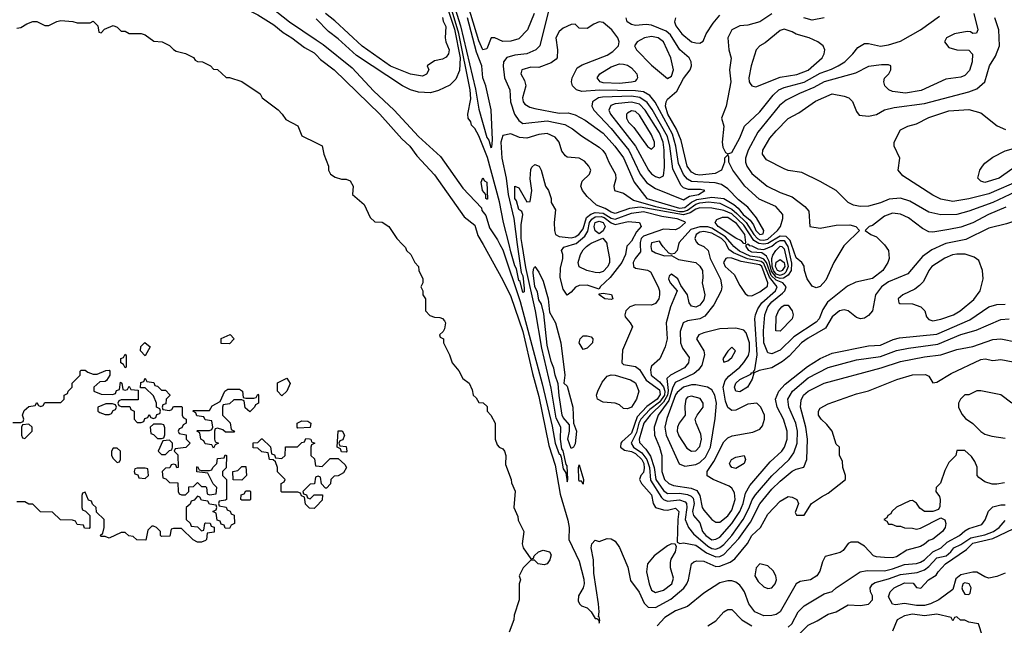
# Model space of a CAD drawing. Header units: inches. Extents: x 1793389 to 1900389, y 320802 to 470796.
# Tile 157 of 256: x 1808525 to 1813427, y 378103 to 381120. Entities that reach past the tile are written whole.
import ezdxf

# ---------------------------------------------------------------- set-up
doc = ezdxf.new("R2010")
doc.units = ezdxf.units.IN
doc.header["$MEASUREMENT"] = 0
for name, color, linetype in [('B8307', 7, 'Continuous'), ('B8308', 7, 'Continuous'), ('B8317', 7, 'Continuous'), ('B8318', 7, 'Continuous')]:
    doc.layers.add(name, color=color, linetype=linetype)

msp = doc.modelspace()

# ---------------------------------------------------------------- linework, layer by layer
at = {"layer": 'B8307', "color": 2, "elevation": 258}
for points in [[(1809570, 379506), (1809527.3, 379507.3), (1809527.3, 379532.7), (1809572.7, 379552.7), (1809592, 379530)], [(1809150, 379446), (1809126, 379470), (1809127.3, 379492.7), (1809148, 379512), (1809174, 379490)], [(1809050, 379386), (1809042, 379402), (1809028, 379410), (1809028, 379432), (1809042, 379438), (1809050, 379454), (1809054, 379446), (1809054, 379390)], [(1809830, 379246), (1809808, 379270), (1809808.4, 379311.6), (1809854, 379334), (1809871.6, 379308.4), (1809854, 379270)], [(1809650, 379234), (1809690, 379234), (1809702, 379238), (1809710, 379254), (1809714, 379250), (1809714, 379210), (1809698, 379202), (1809694, 379190), (1809670, 379166), (1809647.3, 379187.3), (1809642, 379222), (1809630, 379226), (1809590, 379226), (1809570, 379206), (1809538, 379202), (1809534, 379190), (1809534, 379150), (1809572.7, 379112.7), (1809578, 379078), (1809594, 379070), (1809590, 379066), (1809550, 379066), (1809536.4, 379076.4), (1809510, 379086), (1809498, 379082), (1809494, 379070), (1809494, 379030), (1809498, 379018), (1809514, 379010), (1809498, 379002), (1809490, 378986), (1809482, 379002), (1809447.3, 379007.3), (1809442, 379022), (1809426, 379030), (1809422, 379062), (1809406, 379070), (1809410, 379074), (1809470, 379074), (1809482, 379078), (1809486, 379090), (1809482, 379122), (1809447.3, 379127.3), (1809442, 379142), (1809407.3, 379147.3), (1809402, 379162), (1809386, 379170), (1809390, 379174), (1809470, 379174), (1809483.1, 379196.9), (1809522, 379218), (1809546, 379270), (1809560.4, 379279.6), (1809619.6, 379279.6), (1809634, 379270), (1809638, 379238)], [(1808987.3, 379207.3), (1808952.7, 379207.3), (1808914, 379190), (1808914, 379170), (1808923.6, 379163.6), (1808950, 379154), (1808970, 379154), (1808982, 379158), (1808990, 379174), (1809002, 379178), (1809006, 379190), (1809002, 379202)], [(1809910, 379086), (1809906, 379090), (1809906, 379110), (1809930, 379122), (1809959.6, 379119.6), (1809974, 379110), (1809970, 379088)], [(1808570, 379106), (1808538, 379102), (1808534, 379090), (1808534, 379050), (1808538, 379038), (1808550, 379034), (1808586, 379070), (1808586, 379090)], [(1809230, 379106), (1809190, 379106), (1809174, 379090), (1809178, 379058), (1809190, 379054), (1809210, 379034), (1809230, 379034), (1809242, 379038), (1809247.3, 379052.7), (1809247.3, 379087.3), (1809242, 379102)], [(1809270, 379026), (1809238, 379022), (1809214, 378970), (1809230, 378954), (1809250, 378954), (1809270, 378974), (1809282, 378978), (1809286, 378990), (1809286, 379010)], [(1809010, 378986), (1808990, 378986), (1808982, 378970), (1808982, 378950), (1808990, 378934), (1809010, 378914), (1809022, 378918), (1809026, 378930), (1809026, 378970)], [(1809150, 378886), (1809110, 378886), (1809098, 378882), (1809094, 378870), (1809098, 378858), (1809112.7, 378852.7), (1809118, 378838), (1809150, 378834), (1809166, 378850), (1809162, 378882)], [(1809630, 378826), (1809587.3, 378827.3), (1809586, 378870), (1809610, 378874), (1809630, 378894), (1809650, 378894), (1809654, 378850)], [(1809630, 378726), (1809626, 378730), (1809627.3, 378752.7), (1809642, 378758), (1809650, 378774), (1809670, 378774), (1809674, 378770), (1809674, 378730), (1809670, 378726)]]:
    msp.add_lwpolyline(points, close=True, dxfattribs=at)
for points in [[(1808490, 379114), (1808530, 379114), (1808542, 379118), (1808546, 379130), (1808538, 379150), (1808547.3, 379172.7), (1808570, 379194), (1808602, 379198), (1808610, 379214), (1808618, 379198), (1808630, 379194), (1808642, 379198), (1808650, 379214), (1808730, 379214), (1808746, 379230), (1808746, 379250), (1808762, 379258), (1808766, 379270), (1808786, 379290), (1808786, 379310), (1808826, 379350), (1808826, 379370), (1808830, 379374), (1808850, 379374), (1808863.6, 379363.6), (1808890, 379354), (1808910, 379354), (1808952.7, 379372.7), (1808970, 379374), (1808974, 379370), (1808974, 379350), (1808956.9, 379323.1), (1808950, 379318), (1808923.6, 379316.4), (1808894, 379290), (1808894, 379270), (1808930, 379254), (1808987.3, 379252.7), (1809002, 379258), (1809007.3, 379272.7), (1809022, 379278), (1809026, 379314), (1809034, 379310), (1809038, 379278), (1809050, 379274), (1809062, 379278), (1809070, 379294), (1809078, 379278), (1809114, 379274), (1809114, 379226), (1809030, 379226), (1809018, 379222), (1809014, 379210), (1809018, 379198), (1809030, 379194), (1809072.7, 379192.7), (1809078, 379178), (1809094, 379170), (1809094, 379130), (1809110, 379114), (1809130, 379114), (1809142, 379118), (1809147.3, 379132.7), (1809162, 379138), (1809170, 379154), (1809178, 379138), (1809190, 379134), (1809202, 379138), (1809207.3, 379152.7), (1809222, 379158), (1809226, 379170), (1809222, 379182), (1809206, 379190), (1809206, 379210), (1809190, 379246), (1809150, 379286), (1809126, 379286), (1809127.3, 379312.7), (1809142, 379318), (1809150, 379334), (1809158, 379318), (1809192.7, 379312.7), (1809198, 379298), (1809210, 379294), (1809230, 379274), (1809250, 379274), (1809271.6, 379251.6), (1809271.6, 379248.4), (1809254, 379230), (1809252.7, 379207.3), (1809238, 379202), (1809234, 379190), (1809238, 379178), (1809270, 379174), (1809282, 379178), (1809290, 379194), (1809330, 379194), (1809334, 379190), (1809334, 379150), (1809338, 379138), (1809354, 379130), (1809354, 379110), (1809338, 379102), (1809332.7, 379087.3), (1809318, 379082), (1809314, 379070), (1809318, 379058), (1809352.7, 379052.7), (1809354, 379030), (1809374, 379010), (1809351.6, 378988.4), (1809298, 378982), (1809294, 378970), (1809312, 378952), (1809314, 378890), (1809307.3, 378887.3), (1809302, 378902), (1809290, 378906), (1809278, 378902), (1809272.7, 378887.3), (1809250, 378886), (1809234, 378870), (1809238, 378838), (1809252.7, 378832.7), (1809270, 378814), (1809312.7, 378812.7), (1809314, 378770), (1809318, 378758), (1809330, 378754), (1809350, 378754), (1809366, 378770), (1809367.3, 378792.7), (1809390, 378794), (1809410, 378814), (1809430, 378794), (1809450, 378794), (1809454, 378790), (1809458, 378758), (1809470, 378754), (1809502, 378758), (1809506, 378790), (1809488, 378808), (1809462, 378862), (1809407.3, 378867.3), (1809406, 378890), (1809410, 378894), (1809418, 378878), (1809430, 378874), (1809470, 378874), (1809482, 378878), (1809486, 378890), (1809506, 378910), (1809510, 378934), (1809542, 378938), (1809547.3, 378952.7), (1809554, 378950), (1809552, 378888), (1809534, 378870), (1809534, 378850), (1809554, 378830), (1809554, 378730), (1809550, 378726), (1809518, 378722), (1809514, 378710), (1809518, 378698), (1809552.7, 378692.7), (1809558, 378678), (1809572.7, 378672.7), (1809578, 378658), (1809592.7, 378652.7), (1809594, 378610), (1809578, 378602), (1809570, 378586), (1809547.3, 378587.3), (1809542, 378602), (1809527.3, 378607.3), (1809522, 378622), (1809507.3, 378627.3), (1809502, 378662), (1809486, 378670), (1809502, 378678), (1809506, 378690), (1809502, 378702), (1809470, 378706), (1809462, 378722), (1809430, 378726), (1809422, 378742), (1809410, 378746), (1809392.7, 378727.3), (1809378, 378722), (1809372.7, 378707.3), (1809354, 378690), (1809354, 378630), (1809372.7, 378612.7), (1809378, 378598), (1809410, 378594), (1809430, 378574), (1809442, 378578), (1809446, 378610), (1809450, 378614), (1809472.7, 378612.7), (1809478, 378598), (1809492.7, 378592.7), (1809492.7, 378567.3), (1809458, 378562), (1809454, 378530), (1809450, 378526), (1809430, 378518), (1809410, 378518), (1809388.9, 378528.9), (1809330, 378586), (1809290, 378586), (1809278, 378582), (1809272.7, 378547.3), (1809230, 378546), (1809226, 378550), (1809226, 378570), (1809206, 378590), (1809190, 378598), (1809182, 378598), (1809162, 378578), (1809152, 378528), (1809108.4, 378528.4), (1809090, 378546), (1809068.4, 378548.4), (1809050, 378566), (1809030, 378566), (1808970, 378538), (1808950, 378546), (1808930, 378546), (1808926, 378550), (1808938, 378562), (1808946, 378590), (1808946, 378630), (1808907.3, 378667.3), (1808906, 378690), (1808887.3, 378707.3), (1808882, 378722), (1808867.3, 378727.3), (1808850, 378766), (1808838, 378762), (1808834, 378750), (1808834, 378690), (1808838, 378678), (1808852.7, 378672.7), (1808874, 378650), (1808874, 378590), (1808870, 378586), (1808847.3, 378587.3), (1808842, 378602), (1808810, 378606), (1808802, 378622), (1808787.3, 378627.3), (1808728.4, 378628.4), (1808687.3, 378667.3), (1808628.4, 378668.4), (1808590, 378706), (1808570, 378706), (1808550, 378718), (1808510, 378718)], [(1810000, 378696), (1809990, 378686), (1809967.3, 378687.3), (1809947.3, 378707.3), (1809942, 378742), (1809928, 378748), (1809922, 378762), (1809910, 378766), (1809830, 378766), (1809826, 378770), (1809826, 378810), (1809842, 378818), (1809846, 378830), (1809808.4, 378868.4), (1809808, 378890), (1809798, 378918), (1809787.3, 378927.3), (1809768.9, 378928.9), (1809762, 378962), (1809730, 378968), (1809710, 378986), (1809687.3, 378987.3), (1809687.3, 379012.7), (1809710, 379014), (1809728.4, 379031.6), (1809731.6, 379031.6), (1809772.7, 378992.7), (1809778, 378958), (1809792.7, 378952.7), (1809798, 378938), (1809830, 378934), (1809846, 378950), (1809847.3, 378992.7), (1809907.3, 378992.7), (1809930, 379014), (1809942, 379018), (1809950, 379034), (1809967.3, 379032.7), (1809974, 379030), (1809978, 379018), (1809994, 379010), (1809978, 379002), (1809974, 378990), (1809974, 378950), (1809992, 378932), (1809998, 378898), (1810000, 378897.7)], [(1810000, 378842.7), (1809998, 378842), (1809992.7, 378807.3), (1809970, 378806), (1809934, 378770), (1809938, 378758), (1809952.7, 378752.7), (1809958, 378738), (1809970, 378734), (1809990, 378754), (1810000, 378753.7)]]:
    msp.add_lwpolyline(points, dxfattribs=at)
at = {"layer": 'B8308', "color": 2}
for points, elevation in [([(1808450, 381415.8), (1808550, 381415.9), (1808650, 381420.7), (1808748.1, 381431.9), (1808810, 381444.7), (1809050, 381465.3), (1809090, 381461.7), (1809170, 381445.3), (1809210, 381426), (1809270, 381407.2), (1809350, 381368.9), (1809490, 381321.1), (1809550, 381290.4), (1809622.9, 381262.9), (1809750, 381203), (1809867.7, 381110), (1810000, 381020.4)], 270), ([(1808450, 381366.4), (1808550, 381368.4), (1808790, 381383.8), (1808850, 381395.8), (1808990, 381406), (1809050, 381406), (1809170, 381370.4), (1809223.4, 381343.4), (1809330, 381312.4), (1809390, 381282), (1809570, 381214), (1809710, 381144.4), (1809790, 381094.9), (1809836.1, 381056.1), (1809879.1, 381030), (1809942, 380982), (1809990, 380954.9), (1810000, 380944.3)], 266), ([(1808510, 381078), (1808530, 381081), (1808560.2, 381099.8), (1808590, 381111.3), (1808610, 381111), (1808650, 381091), (1808670, 381091), (1808710, 381111.3), (1808730, 381116), (1808790, 381111.3), (1808810, 381104.7), (1808875.3, 381104.7), (1808890, 381112), (1808914, 381090), (1808918, 381058), (1808930, 381054), (1808947.3, 381072.7), (1808990, 381091.3), (1809010, 381082), (1809030, 381062), (1809050, 381062), (1809070, 381052), (1809128.9, 381051.1), (1809150, 381044.7), (1809192.7, 381012.7), (1809234, 381010), (1809270, 380991.3), (1809290, 380971.3), (1809304, 380964), (1809350, 380951.3), (1809390, 380931), (1809398, 380918), (1809410, 380911.3), (1809434, 380910), (1809474, 380890), (1809490, 380874), (1809510, 380872), (1809552.7, 380832.7), (1809570, 380832), (1809630, 380811.3), (1809722, 380750), (1809732, 380730), (1809810.7, 380670.7), (1809831.3, 380650), (1809850, 380622), (1809910, 380592), (1809930, 380542), (1810000, 380506.5)], 262)]:
    msp.add_lwpolyline(points, dxfattribs=dict(at, elevation=elevation))
at = {"layer": 'B8317', "color": 2}
for points, elevation in [([(1810431.2, 380000), (1810445.4, 379985.4), (1810451.1, 379971.1), (1810471.3, 379950), (1810491.1, 379911.1), (1810510.9, 379890.9), (1810512, 379870), (1810531, 379830), (1810531.3, 379810), (1810522, 379790), (1810531.3, 379770), (1810532, 379750), (1810544.7, 379730), (1810544.7, 379670), (1810566.4, 379646.4), (1810590, 379638), (1810616.9, 379636.9), (1810630, 379632), (1810639.8, 379619.8), (1810644.7, 379610), (1810639.6, 379580.4), (1810632.7, 379567.3), (1810614, 379550), (1810618, 379538), (1810634, 379530), (1810634, 379510), (1810664.7, 379450), (1810678, 379410), (1810710.8, 379370.8), (1810730, 379332), (1810762, 379310), (1810776.9, 379276.9), (1810782, 379250), (1810796.9, 379236.9), (1810810, 379214), (1810831.6, 379211.6), (1810852.7, 379192.7), (1810852, 379170), (1810870.9, 379150.9), (1810892, 379110), (1810891.3, 379030), (1810902, 379002), (1810911.1, 378991.1), (1810930, 378982), (1810938, 378970), (1810944.7, 378950), (1810943.6, 378903.6), (1810972, 378830), (1810972.7, 378812.7), (1810991.1, 378771.1), (1810984.7, 378690), (1811004.7, 378644.7), (1811006.8, 378626.8), (1811034, 378570), (1811026.8, 378510), (1811031.3, 378490), (1811070, 378434), (1811082, 378438), (1811086, 378450), (1811108, 378470), (1811130, 378478), (1811162, 378470), (1811170, 378454), (1811164.7, 378430), (1811151.3, 378410), (1811135.3, 378404.7), (1811106, 378410), (1811087.3, 378427.3), (1811070, 378428), (1811032, 378390), (1811012, 378350), (1811018, 378330), (1811012, 378310), (1811011.3, 378230), (1810986.4, 378153.6), (1810984.7, 378130), (1810962, 378070)], 262), ([(1810831.4, 380000), (1810930, 379822.8), (1810970, 379741), (1811030, 379566.8), (1811078.2, 379358.2), (1811110, 379242.8), (1811159, 378999), (1811190, 378901), (1811215.9, 378755.9), (1811253.1, 378626.9), (1811259.6, 378590), (1811258.4, 378530), (1811310, 378422.8), (1811333.1, 378333.1), (1811334.9, 378310), (1811330.4, 378290), (1811306, 378250), (1811305.4, 378225.4), (1811311, 378211), (1811321, 378201), (1811350, 378190.7), (1811370.4, 378170.4), (1811390, 378138), (1811398, 378138), (1811407.1, 378127.1), (1811410, 378114), (1811412.9, 378127.1), (1811410, 378146), (1811406, 378146), (1811409.4, 378170.6), (1811406.9, 378210), (1811383.1, 378363.1), (1811381, 378430), (1811369.7, 378490), (1811373.2, 378510), (1811390, 378526.8), (1811410, 378520.7), (1811450, 378536.3), (1811470, 378534), (1811490, 378522), (1811510.3, 378490.3), (1811552.3, 378392.3), (1811566, 378326), (1811608.1, 378268.1), (1811632.9, 378212.9), (1811653.4, 378193.4), (1811690, 378191.6), (1811766.3, 378233.7), (1811831, 378289), (1811846, 378310), (1811853.6, 378330), (1811869.6, 378410.4), (1811880.7, 378419.3), (1811895.1, 378424.9), (1811930, 378423.1), (1811990, 378396.9), (1812010, 378398.3), (1812062, 378418), (1812085.6, 378434.4), (1812148.7, 378511.3), (1812170, 378550.3), (1812213.3, 378590), (1812250, 378657.3), (1812310, 378721), (1812350, 378744.7), (1812370, 378742), (1812394, 378730), (1812402, 378710), (1812384.7, 378664.7), (1812392.7, 378652.7), (1812430, 378652), (1812466, 378710), (1812516, 378744), (1812550, 378761), (1812635.3, 378830), (1812635.3, 378850), (1812622, 378890), (1812620.4, 378920.4), (1812606, 378950), (1812606, 378990), (1812590, 379006), (1812569, 379070), (1812543.2, 379103.2), (1812514, 379130), (1812501.2, 379150), (1812501.2, 379170), (1812510, 379184.7), (1812550, 379206.8), (1812690, 379256.3), (1812750, 379270.7), (1812891.7, 379328.3), (1812970, 379350.4), (1813033.4, 379353.4), (1813050, 379344.7), (1813070, 379312), (1813090, 379314.8), (1813162.6, 379357.4), (1813310, 379427.3), (1813330.5, 379430.5), (1813370, 379422.8), (1813410, 379426.8), (1813470, 379416.3)], 266), ([(1810915.8, 380000), (1810930, 379973.4), (1811015.5, 379715.5), (1811125.9, 379305.9), (1811176, 379096), (1811190.4, 379010), (1811210, 378956.3), (1811215.2, 378955.2), (1811220.9, 378940.9), (1811230, 378882), (1811243.5, 378863.5), (1811250, 378818), (1811253.3, 378830), (1811250, 378898), (1811244.7, 378904.7), (1811230, 378972.7), (1811223.1, 378983.1), (1811217.7, 379030), (1811218, 379090), (1811195.9, 379135.9), (1811170, 379285.2), (1811124.2, 379484.2), (1811093.2, 379670), (1811044.9, 379884.9), (1811026.2, 380000)], 270), ([(1811001.9, 380000), (1811021.1, 379861.1), (1811030, 379844), (1811037, 379783), (1811035.5, 379764.5), (1811030, 379761), (1811016.1, 379816.1), (1811010, 379820.7), (1810998.6, 379878.6), (1810990, 379893.4), (1810970, 379964), (1810961, 380000)], 274), ([(1811555.3, 380000), (1811548, 379992), (1811540.4, 379950), (1811522.8, 379910), (1811463.6, 379836.4), (1811414.8, 379790), (1811410, 379778), (1811350, 379798.4), (1811310, 379796.3), (1811292.1, 379787.9), (1811270, 379762), (1811250, 379748), (1811230, 379778), (1811216.1, 379836.1), (1811217.6, 379882.4), (1811229.2, 379930), (1811229, 379950), (1811222, 379970), (1811233.6, 379986.4), (1811277.2, 380000)], 266), ([(1811448.3, 380000), (1811460.4, 379930), (1811460.4, 379910), (1811453.4, 379890), (1811430, 379865.1), (1811410, 379859.6), (1811390, 379860.7), (1811348, 379870), (1811310, 379889), (1811304.5, 379910), (1811316, 379950), (1811330, 379974), (1811346, 379990), (1811360.3, 380000)], 262), ([(1811614.2, 380000), (1811616.1, 379963.9), (1811588.9, 379930), (1811578.7, 379910), (1811580.5, 379890), (1811590, 379883.1), (1811650, 379873), (1811664.4, 379864.4), (1811703.8, 379790), (1811710.4, 379770), (1811710.4, 379750), (1811706, 379730), (1811690, 379707), (1811670, 379698.4), (1811590, 379699.6), (1811562.8, 379690), (1811542, 379670), (1811537.3, 379650), (1811539.8, 379639.8), (1811564.7, 379610), (1811574.8, 379590), (1811526, 379474), (1811522.8, 379410), (1811530, 379402.8), (1811590, 379392), (1811610, 379377.8), (1811644.1, 379324.2), (1811710, 379276.1), (1811712.8, 379252.8), (1811697.7, 379230), (1811646.2, 379193.8), (1811598.3, 379141.7), (1811570, 379059.8), (1811522, 379018), (1811517.1, 379010), (1811516.3, 378990), (1811535.8, 378975.8), (1811570, 378968.4), (1811590, 378958.8), (1811622.5, 378930), (1811632.5, 378910), (1811633.9, 378886.2), (1811630, 378865.2), (1811617.3, 378850), (1811610.7, 378830), (1811620.7, 378810), (1811670, 378753.4), (1811678, 378710), (1811690.3, 378690.3), (1811730, 378678), (1811750, 378677.4), (1811790, 378686.4), (1811806.4, 378670), (1811800.8, 378630), (1811798, 378518), (1811811.6, 378511.6), (1811830, 378514.8), (1811890, 378502), (1811944, 378464), (1811990, 378443.9), (1812010, 378445.8), (1812030, 378456.5), (1812104.9, 378535.1), (1812163.3, 378616.7), (1812210, 378708.2), (1812270, 378781.3), (1812310, 378821.3), (1812370, 378870.4), (1812390, 378880.5), (1812429.3, 378890.7), (1812442.7, 378930), (1812447.1, 379030), (1812438.5, 379090), (1812411.3, 379190), (1812414.7, 379225.3), (1812427.6, 379250), (1812449.4, 379270), (1812529, 379310), (1812813.7, 379386.3), (1812910, 379417.6), (1813030, 379441.1), (1813110, 379450.3), (1813190, 379476.4), (1813270, 379492.7), (1813370, 379526.4), (1813410, 379530.4), (1813490, 379514.4)], 270), ([(1811668.5, 380000), (1811666, 379990), (1811670.7, 379970), (1811690, 379958.4), (1811735.5, 379944.5), (1811770, 379944.7), (1811805.1, 379925.1), (1811890, 379910.4), (1811910, 379892.7), (1811924.4, 379870), (1811926.2, 379833.8), (1811922, 379810), (1811934.9, 379750), (1811930, 379725.2), (1811910, 379698), (1811890, 379687.8), (1811870, 379693.2), (1811858, 379710), (1811849.2, 379750), (1811816, 379796), (1811800.9, 379830), (1811770, 379851.8), (1811758, 379842), (1811755.5, 379830), (1811763.1, 379810), (1811798, 379770), (1811764.9, 379690), (1811743.8, 379610), (1811748.2, 379530), (1811738, 379490), (1811712, 379430), (1811670, 379394), (1811664.9, 379375.1), (1811669.1, 379350), (1811710, 379315.5), (1811730.5, 379290.5), (1811736.8, 379270), (1811734.4, 379250), (1811710, 379215.2), (1811662.1, 379177.9), (1811617, 379130), (1811607, 379110), (1811596, 379064), (1811569.2, 379010), (1811581.2, 378990), (1811621.8, 378961.8), (1811646.3, 378930), (1811660.1, 378890), (1811665.8, 378825.8), (1811720.2, 378740.2), (1811730, 378730.2), (1811750, 378722.2), (1811810, 378729.2), (1811837.7, 378717.7), (1811844.9, 378710), (1811846.7, 378690), (1811837.5, 378630), (1811854.6, 378590), (1811879, 378559), (1811950, 378497.5), (1811970, 378485.8), (1811990, 378483.5), (1812010, 378490.3), (1812030, 378506.7), (1812069.8, 378550), (1812126.8, 378630), (1812155.1, 378684.9), (1812171.4, 378728.6), (1812187.5, 378752.5), (1812270, 378848.7), (1812354.7, 378930), (1812378.2, 378961.8), (1812395.6, 379010), (1812396.4, 379070), (1812388.5, 379110), (1812353.7, 379190), (1812348.2, 379230), (1812371.3, 379270), (1812450, 379336), (1812550, 379387.4), (1812690, 379425.7), (1812810, 379442.8), (1812890, 379471.5), (1812950, 379484.6), (1813095.7, 379504.3), (1813210, 379551.8), (1813287.2, 379572.8), (1813410, 379626.4), (1813450, 379630.7)], 274), ([(1811907.7, 380000), (1811931, 379990), (1811953, 379970), (1811961.6, 379930), (1812013.2, 379826.8), (1812020.4, 379790), (1812016.4, 379770), (1811979.7, 379700.3), (1811936.4, 379643.6), (1811910, 379629.7), (1811850, 379619.6), (1811828, 379610), (1811813.4, 379566.6), (1811813.7, 379510), (1811823.8, 379483.8), (1811857, 379437), (1811854.4, 379410), (1811833.6, 379386.4), (1811765.5, 379350), (1811747.2, 379332.8), (1811753.6, 379273.6), (1811750.1, 379249.9), (1811730, 379214.1), (1811663.2, 379150), (1811632.4, 379110), (1811609.3, 379030), (1811610, 379014), (1811641.2, 378981.2), (1811665.7, 378945.7), (1811682.8, 378890), (1811691, 378830), (1811730, 378774.7), (1811750, 378760.2), (1811810, 378761.3), (1811850, 378754.2), (1811867.1, 378747.1), (1811877, 378737), (1811883.2, 378710), (1811874.9, 378670), (1811879.5, 378650), (1811910, 378614), (1811924.2, 378570), (1811940.3, 378550), (1811970, 378529), (1811990, 378532), (1812010, 378541.7), (1812070, 378610.3), (1812110, 378670.4), (1812126, 378710), (1812138, 378762), (1812159.7, 378800.3), (1812261.5, 378918.5), (1812318.4, 378970), (1812333, 378990), (1812346, 379030), (1812344.7, 379070), (1812327.8, 379130), (1812295.8, 379190), (1812288, 379230), (1812303.6, 379270), (1812335.9, 379304.1), (1812446.8, 379393.2), (1812510, 379432.2), (1812570, 379458.7), (1812750, 379495.3), (1812810, 379499.5), (1812873.3, 379526.7), (1812905.1, 379534.9), (1813090, 379553.1), (1813254.2, 379625.8), (1813350, 379690.5), (1813390, 379702), (1813430, 379703.1)], 278), ([(1811805, 380000), (1811798, 379970), (1811784.5, 379955.5), (1811770, 379952.7), (1811756.5, 379956.5), (1811728, 379988), (1811720.3, 380000)], 274), ([(1813123.1, 380000), (1813065.9, 379974.2), (1813019.9, 379940.1), (1812946.6, 379853.4), (1812850, 379814.7), (1812815.5, 379790), (1812784.9, 379750), (1812770.5, 379670), (1812750, 379646), (1812730, 379632.7), (1812710, 379629.4), (1812690, 379637.2), (1812649.5, 379669.5), (1812630, 379674), (1812606.8, 379670), (1812570, 379640.7), (1812536.7, 379583.3), (1812450, 379534), (1812416.4, 379510), (1812355.3, 379444.7), (1812322.2, 379417.8), (1812270, 379386), (1812206.8, 379373.2), (1812180.4, 379360.4), (1812178, 379370), (1812184.7, 379375.3), (1812196.4, 379450), (1812184.7, 379630), (1812187.8, 379650), (1812200, 379680), (1812219.7, 379710), (1812286.9, 379770), (1812295.8, 379790), (1812257.1, 379837.1), (1812230, 379905.4), (1812216.2, 379916.2), (1812148.5, 379928.5), (1812078.3, 379958.3), (1812055.8, 379975.8), (1812043.1, 380000)], 278), ([(1812828.8, 380000), (1812830, 379998.8), (1812850.8, 379970), (1812854, 379930), (1812847.3, 379910), (1812822, 379870), (1812770, 379831.6), (1812686.7, 379813.3), (1812646.6, 379793.4), (1812546.6, 379713.4), (1812523, 379677), (1812505.3, 379630), (1812490, 379613.3), (1812379.5, 379540.5), (1812310, 379473.6), (1812270, 379455.1), (1812250, 379460.9), (1812229.8, 379509.8), (1812227, 379570), (1812234, 379650), (1812249.9, 379690.1), (1812270, 379714.7), (1812322.7, 379757.3), (1812333.7, 379770), (1812339.7, 379790), (1812324.7, 379810), (1812290, 379821.8), (1812265.7, 379845.7), (1812242.1, 379910), (1812230, 379927.3), (1812210, 379935.2), (1812161.6, 379941.6), (1812107.5, 379967.5), (1812080.3, 379990), (1812072, 380000)], 274), ([(1812342.9, 380000), (1812349.6, 379990), (1812366.8, 379906.8), (1812365, 379870), (1812350, 379847.2), (1812327, 379833), (1812310, 379831.1), (1812290, 379837.4), (1812266.7, 379866.7), (1812255.2, 379915.2), (1812242.4, 379942.4), (1812218.8, 379958.8), (1812170, 379962.2), (1812155.1, 379970), (1812142, 379990), (1812141.5, 379998.5), (1812144.4, 380000)], 270), ([(1812152.2, 380000), (1812155.6, 379995.6), (1812170, 379993.6), (1812199.4, 379979.4), (1812230, 379975.4), (1812270, 379991.4), (1812279.6, 380000)], 270), ([(1812634.5, 380000), (1812627.2, 379992.8), (1812577.2, 379910), (1812537.5, 379822.5), (1812510, 379791.3), (1812490, 379784.7), (1812470, 379792), (1812444.7, 379830), (1812431, 379870), (1812430, 379892), (1812418, 379910), (1812390, 379933.4), (1812366.8, 380000)], 274), ([(1813464.7, 379210), (1813410, 379251), (1813310, 379271), (1813290, 379271), (1813250, 379251.3), (1813230, 379251), (1813208, 379230), (1813198, 379210), (1813198, 379190), (1813214.6, 379154.6), (1813233.6, 379133.6), (1813269.1, 379109.1), (1813310, 379068), (1813330, 379055.3), (1813364.7, 379044.7), (1813430, 379035.3)], 262), ([(1813427.3, 378812.7), (1813390, 378806), (1813366.4, 378806.4), (1813330, 378818), (1813299.6, 378839.6), (1813292, 378850), (1813291.1, 378891.1), (1813279.6, 378919.6), (1813263.6, 378943.6), (1813230, 378974), (1813190, 378974), (1813186, 378950), (1813150, 378914), (1813130, 378874), (1813108.7, 378811.3), (1813088, 378790), (1813086, 378770), (1813104.7, 378744.7), (1813106.6, 378730), (1813105.2, 378694.8), (1813099.3, 378680.7), (1813070, 378670.6), (1813030, 378670.8), (1813006.8, 378686.8), (1812990, 378711), (1812970, 378724.7), (1812956.4, 378723.6), (1812890, 378692), (1812866, 378670), (1812862, 378658), (1812846, 378650), (1812842, 378638), (1812826, 378630), (1812842, 378622), (1812850, 378608), (1812867.3, 378607.3), (1812890, 378598), (1812910, 378598), (1812928.9, 378588.9), (1812970, 378588), (1812990, 378582), (1813010, 378588), (1813110, 378638), (1813130, 378628), (1813135.1, 378610), (1813132.3, 378590), (1813119, 378570), (1813070, 378532), (1813050, 378526), (1813030, 378507.3), (1813010, 378496), (1812941.6, 378478.4), (1812890, 378444.9), (1812870, 378440.3), (1812830, 378440.7), (1812790, 378444.4), (1812776, 378450), (1812730, 378498), (1812698, 378518), (1812662, 378518), (1812650, 378511.3), (1812623.7, 378476.3), (1812610, 378466.8), (1812534, 378446), (1812520.7, 378419.3), (1812507.7, 378372.3), (1812492.7, 378350), (1812462, 378330), (1812410, 378322), (1812389.6, 378310.4), (1812310, 378170.8), (1812290, 378158), (1812270, 378153), (1812230, 378150.5), (1812184.9, 378170), (1812154.9, 378210), (1812132.4, 378270), (1812120.5, 378290), (1812110, 378304), (1812090, 378318), (1812070, 378324.9), (1812050, 378324.9), (1812010, 378314.4), (1811930, 378263), (1811850, 378197.3), (1811790, 378175.5), (1811737.1, 378142.9), (1811699.1, 378100.9)], 262), ([(1810000, 378897.7), (1810030, 378894), (1810070, 378934), (1810110, 378934), (1810143.6, 378903.6), (1810152, 378890), (1810136.9, 378863.1), (1810110, 378848), (1810090, 378846), (1810074, 378830), (1810071.6, 378808.4), (1810052.7, 378787.3), (1810047.3, 378787.3), (1810027.3, 378807.3), (1810022, 378842), (1810010, 378846), (1810000, 378842.7)], 258), ([(1810000, 378753.7), (1810032.7, 378752.7), (1810030, 378726), (1810000, 378696)], 258), ([(1812350, 378093.4), (1812369.3, 378110), (1812399.5, 378170), (1812430, 378200.7), (1812530, 378260.7), (1812570, 378271.3), (1812588.7, 378290), (1812709.6, 378370.4), (1812743.6, 378376.4), (1812830, 378374.3), (1812870, 378384), (1812930, 378406.5), (1812990, 378411.8), (1813010, 378418.3), (1813030, 378430.3), (1813070, 378469.2), (1813111.4, 378488.6), (1813142.5, 378517.5), (1813202.9, 378550), (1813230, 378574.4), (1813250, 378584.9), (1813314.7, 378605.3), (1813331.5, 378628.5), (1813347.5, 378672.5), (1813370, 378693.4), (1813410, 378703.8), (1813430, 378703.8)], 258), ([(1812362.6, 378017.4), (1812450, 378104.2), (1812494.8, 378125.2), (1812550, 378159.5), (1812590, 378170.4), (1812650, 378204.9), (1812710, 378202.4), (1812751, 378209), (1812769.6, 378230), (1812769.6, 378250), (1812760.5, 378270), (1812758, 378290), (1812770.9, 378309.1), (1812783.2, 378316.8), (1812850, 378334.2), (1812910, 378356.2), (1812993, 378367), (1813030, 378380.2), (1813050, 378395.6), (1813090, 378439), (1813136.3, 378450), (1813160.4, 378470), (1813174.7, 378490), (1813210, 378505.4), (1813260.4, 378539.6), (1813330, 378554.3), (1813373.3, 378570), (1813401.3, 378590), (1813430, 378625.5)], 254), ([(1813430, 378363), (1813390, 378347.3), (1813350, 378338.4), (1813330, 378345.1), (1813290, 378368.5), (1813270, 378368.6), (1813210, 378354.5), (1813185, 378335), (1813170, 378282), (1813100.7, 378230), (1813058.8, 378210), (1813030, 378201.7), (1812990, 378202.6), (1812930, 378212.7), (1812885.2, 378205.2), (1812870, 378208), (1812850, 378246), (1812858, 378270), (1812879, 378290), (1812930, 378314.9), (1812973, 378313), (1812990, 378291.3), (1813011.7, 378288.3), (1813049.2, 378330), (1813087.5, 378352.5), (1813097, 378370), (1813133, 378410), (1813238.3, 378481.7), (1813270, 378511.8), (1813370, 378535), (1813470, 378584.4)], 250), ([(1811950, 378100.4), (1811990, 378125.5), (1812030, 378171), (1812050, 378182.8), (1812070, 378182.8), (1812120.5, 378130), (1812170, 378101.1)], 258), ([(1813318, 378050), (1813298, 378110), (1813250, 378119), (1813230, 378128.7), (1813208.4, 378128.4), (1813190, 378146), (1813178, 378142), (1813170, 378126), (1813162, 378142), (1813090, 378159.3), (1813030, 378151.2), (1812970, 378159.2), (1812930, 378151.1), (1812892.4, 378130), (1812870, 378074)], 254)]:
    msp.add_lwpolyline(points, dxfattribs=dict(at, elevation=elevation))
for points, elevation in [([(1812310, 379846.2), (1812290, 379852.5), (1812278, 379870), (1812271.1, 379890), (1812269.3, 379930.7), (1812273.6, 379946.4), (1812288.3, 379970), (1812310, 379992), (1812318.8, 379990), (1812330, 379978.8), (1812351, 379890), (1812338.3, 379861.7), (1812330, 379853.7)], 266), ([(1813190, 379952.8), (1813169.4, 379949.4), (1813130, 379931.5), (1813065.5, 379890), (1813050.4, 379870), (1813024.2, 379815.8), (1813004.4, 379795.6), (1812981.7, 379778.3), (1812922, 379750), (1812898, 379730), (1812902, 379710), (1812906.8, 379706.8), (1812970, 379704), (1813011.3, 379690), (1813031, 379670), (1813039.8, 379639.8), (1813050, 379626), (1813070, 379620.7), (1813110, 379628.2), (1813173.2, 379650), (1813206.6, 379670), (1813274.3, 379725.7), (1813305.6, 379770), (1813320.7, 379830), (1813318, 379870), (1813300.2, 379920.2), (1813277.2, 379937.2), (1813231.3, 379951.3)], 282), ([(1812050, 379933.5), (1812040.7, 379930), (1812028, 379910), (1812037, 379890), (1812081.6, 379850), (1812110, 379796), (1812136.8, 379756.8), (1812150, 379746), (1812170, 379744.9), (1812210, 379764.9), (1812248.1, 379791.9), (1812249.7, 379810), (1812218.7, 379890), (1812210, 379899.2), (1812116, 379916), (1812070, 379931.5)], 282), ([(1812310, 379864.9), (1812297.2, 379870), (1812287.1, 379890), (1812290, 379912.9), (1812310, 379925), (1812330, 379910.2), (1812333.2, 379890), (1812320.2, 379870)], 262), ([(1811270, 378983.7), (1811253.6, 379030), (1811261.6, 379070), (1811261.2, 379101.2), (1811230, 379138.4), (1811225.5, 379150), (1811210, 379248), (1811206.2, 379306.2), (1811190, 379348.7), (1811184.1, 379384.1), (1811170, 379417.2), (1811150, 379499), (1811134.6, 379654.6), (1811122.7, 379702.7), (1811110, 379725.2), (1811102.6, 379762.6), (1811089.8, 379790.2), (1811081.1, 379858.9), (1811082.9, 379877.1), (1811090, 379891.3), (1811110, 379862.8), (1811130, 379818), (1811154.9, 379730), (1811162.8, 379662.8), (1811192.7, 379610), (1811219.3, 379510), (1811238, 379350), (1811234, 379310), (1811250, 379294), (1811279.1, 379190), (1811281, 379110), (1811296.3, 379070), (1811290, 379008), (1811281, 378990)], 266), ([(1811470, 379726), (1811438, 379730), (1811409.3, 379749.3), (1811410, 379754), (1811430, 379758), (1811470.5, 379750.5), (1811478, 379730)], 266), ([(1812310, 379569.2), (1812289.3, 379570), (1812290, 379642), (1812302.7, 379670), (1812319, 379690), (1812330, 379697.3), (1812350, 379698), (1812371, 379670), (1812376, 379650), (1812371, 379630)], 270), ([(1812090, 379583), (1812010, 379579.5), (1811930, 379560.9), (1811906, 379550), (1811894.8, 379530), (1811930.3, 379470.4), (1811934.4, 379450), (1811920.9, 379399.1), (1811904.9, 379375.1), (1811882, 379358), (1811787.6, 379312.4), (1811774.6, 379285.4), (1811756.3, 379223.7), (1811703.2, 379150), (1811682.6, 379090), (1811684.9, 379050), (1811710.3, 378990), (1811721.3, 378950), (1811721.1, 378870), (1811734.9, 378830), (1811756.3, 378810), (1811779.4, 378799.4), (1811867.3, 378787.3), (1811895.4, 378775.4), (1811911.3, 378750), (1811922.3, 378690), (1811930, 378677.1), (1811970, 378630.4), (1811990, 378617.1), (1812010, 378617.6), (1812050, 378648.8), (1812070, 378677.1), (1812087.2, 378730), (1812082.7, 378762.7), (1812070, 378787), (1812057.2, 378797.2), (1811977.2, 378830), (1811947.5, 378847.5), (1811946.6, 378870), (1811980, 378920), (1812030, 379017.3), (1812050, 379037.3), (1812072.1, 379047.9), (1812175.1, 379064.9), (1812210, 379081), (1812223.2, 379096.8), (1812232.7, 379130), (1812232, 379150), (1812215.1, 379190), (1812195.3, 379210), (1812150, 379205.1), (1812090, 379175.1), (1812070, 379172.7), (1812050, 379189), (1812039.3, 379219.3), (1812027.2, 379290), (1812037, 379323), (1812055, 379345), (1812109.6, 379390), (1812130, 379412.4), (1812152.3, 379447.7), (1812157.2, 379470), (1812157.8, 379510), (1812140.7, 379560.7), (1812130, 379574)], 282), ([(1811330, 379478), (1811309.3, 379510), (1811315.3, 379530), (1811330, 379544.7), (1811350, 379546), (1811370, 379541), (1811378.8, 379530), (1811376.3, 379510), (1811350, 379484)], 266), ([(1812070, 379488), (1812050, 379468.7), (1812026, 379430), (1812030, 379414), (1812050, 379421), (1812070, 379438), (1812088, 379470)], 286), ([(1812110, 379265.6), (1812089.5, 379270), (1812083.6, 379290), (1812089.7, 379310), (1812110, 379327.7), (1812165.2, 379354.8), (1812170, 379362), (1812179.6, 379359.6), (1812170.7, 379330), (1812147.3, 379290)], 278), ([(1811550, 379181.2), (1811530, 379184), (1811510, 379201.2), (1811490, 379209.3), (1811430, 379214.5), (1811401.2, 379230), (1811397, 379250), (1811403.6, 379270), (1811424.7, 379315.3), (1811450, 379344.4), (1811469.7, 379350.3), (1811490, 379348.9), (1811565.8, 379325.8), (1811590, 379311), (1811606.8, 379270), (1811594.8, 379230), (1811570, 379189.2)], 266), ([(1811890, 379301.7), (1811870, 379301), (1811830, 379289.7), (1811797.7, 379262.3), (1811790, 379251.5), (1811746.5, 379133.5), (1811736.9, 379090), (1811743.1, 379050), (1811808.5, 378908.5), (1811835.9, 378895.9), (1811890, 378904.2), (1811910, 378914.9), (1811938.5, 378941.5), (1811963.5, 378990), (1811986.5, 379133.5), (1811993.3, 379210), (1811985.4, 379250), (1811970, 379277), (1811949.7, 379289.7)], 286), ([(1811870, 379245.1), (1811850, 379239.5), (1811841.6, 379230), (1811835.5, 379195.5), (1811838, 379150), (1811808, 379110), (1811799.3, 379090), (1811798.4, 379070), (1811806.6, 379046.6), (1811845.3, 378985.3), (1811870, 378970.4), (1811890, 378972.7), (1811910, 378994.8), (1811918.3, 379030), (1811915.8, 379055.8), (1811892.3, 379110), (1811888, 379130), (1811897.2, 379150), (1811926.6, 379190), (1811927, 379210), (1811912.5, 379232.5)], 290), ([(1810150, 378966), (1810127.3, 378967.3), (1810122, 378982), (1810106, 378990), (1810110, 379072), (1810130, 379072), (1810142, 379050), (1810132.7, 379027.3), (1810118, 379022), (1810114, 379010), (1810118, 378998), (1810150, 378994), (1810154, 378970)], 258), ([(1812090, 378884), (1812070, 378888.7), (1812061.2, 378901.2), (1812059, 378910), (1812069, 378930), (1812090, 378941), (1812131.3, 378950), (1812138, 378930), (1812131, 378910)], 278), ([(1811330, 378806), (1811322, 378822), (1811310, 378822), (1811308, 378830), (1811306, 378890), (1811310, 378902), (1811331.3, 378830)], 266), ([(1811770, 378509), (1811750, 378499.3), (1811683, 378450), (1811650.5, 378410), (1811645.3, 378370), (1811658.4, 378310), (1811670, 378278.8), (1811690, 378267.3), (1811730, 378279.1), (1811772, 378310), (1811778.9, 378338.9), (1811764.5, 378390), (1811764.1, 378415.9), (1811767.2, 378432.8), (1811789, 378470), (1811795.3, 378495.3), (1811788.4, 378508.4)], 270), ([(1812210, 378409), (1812190.6, 378389.4), (1812184.9, 378350), (1812201.7, 378321.7), (1812230, 378294.8), (1812250, 378287.3), (1812270, 378290.8), (1812286, 378310), (1812291.8, 378330), (1812289.4, 378350), (1812275.3, 378375.3), (1812250, 378399.3)], 266), ([(1813230, 378315.6), (1813220.4, 378310), (1813217.7, 378302.3), (1813214.9, 378290), (1813218.3, 378278.3), (1813230, 378258), (1813250, 378257.3), (1813255.8, 378264.2), (1813261.1, 378290), (1813250.8, 378310.8)], 254)]:
    msp.add_lwpolyline(points, close=True, dxfattribs=dict(at, elevation=elevation))
at = {"layer": 'B8318', "color": 2}
for points, elevation in [([(1811086, 381150), (1811053.4, 381070), (1811010, 381025.2), (1810970, 381012.7), (1810930, 381012), (1810890, 381029.2), (1810871.1, 381028.9), (1810850, 380974), (1810830, 380969.5), (1810810, 381014), (1810713.6, 381333.6)], 274), ([(1810631.8, 381248.2), (1810690, 381072.2), (1810717.2, 380930), (1810713.5, 380866.5), (1810696.4, 380823.6), (1810666.7, 380793.3), (1810610, 380767.6), (1810570, 380755.8), (1810510, 380759.7), (1810470, 380771.3), (1810430, 380791.2), (1810201.7, 380941.7), (1810110, 381024.5), (1810061.5, 381061.5), (1810000, 381124.9)], 270), ([(1810961, 380000), (1810933.7, 380110), (1810913.4, 380213.4), (1810853.8, 380433.8), (1810810, 380542), (1810790, 380578), (1810774.8, 380594.8), (1810770, 380612), (1810758, 380630), (1810756, 380650), (1810770, 380726), (1810767.3, 380770), (1810711.7, 381051.7), (1810658.3, 381230)], 274), ([(1810673.9, 381233.9), (1810719.1, 381090), (1810793.9, 380773.9), (1810810, 380674), (1810850, 380533.4), (1810860, 380520), (1810870, 380482.8), (1810874.8, 380485.2), (1810878.2, 380521.8), (1810871.2, 380671.2), (1810845.7, 380790), (1810831.2, 380830), (1810825, 380890), (1810798.9, 380958.9), (1810754.5, 381130)], 278), ([(1811158.4, 381170), (1811114.9, 380990), (1811094, 380970), (1811050.2, 380949.8), (1810990, 380942.6), (1810950, 380931.5), (1810933.7, 380910), (1810931.8, 380888.2), (1810938, 380830), (1810964.9, 380770), (1810967.8, 380710), (1810988.6, 380648.6), (1811010, 380617.6), (1811030, 380602.4), (1811150, 380616.1), (1811238, 380598), (1811276.5, 380576.5), (1811321.1, 380541.1), (1811410, 380484.9), (1811428.6, 380468.6), (1811440.5, 380450), (1811457.1, 380410), (1811490.5, 380350), (1811493.2, 380326.8), (1811482.8, 380290), (1811486, 380270), (1811530, 380256.3), (1811580.7, 380220.7), (1811690.4, 380190), (1811810, 380164), (1811830, 380164.2), (1811849.2, 380170.8), (1811890, 380201.5), (1811910, 380207.9), (1811953.3, 380213.3), (1812010, 380205.9), (1812070, 380177), (1812095.3, 380155.3), (1812140.7, 380110), (1812179.1, 380050), (1812198, 380030), (1812210, 380023.3), (1812230, 380021.1), (1812250, 380027.3), (1812297, 380070), (1812312.3, 380090), (1812324, 380130), (1812324, 380150), (1812289, 380190), (1812206.6, 380226.6), (1812134, 380290), (1812074.5, 380370), (1812055.3, 380410), (1812055.3, 380435.3), (1812050, 380446), (1812034, 380430), (1812034, 380410), (1812018.8, 380370), (1811986.7, 380353.3), (1811910, 380345), (1811890, 380348.7), (1811870, 380361.3), (1811847.6, 380390), (1811818.2, 380518.2), (1811795.3, 380575.3), (1811752.2, 380650), (1811740.4, 380690), (1811742.4, 380710), (1811750, 380724), (1811796.1, 380763.9), (1811830, 380827.7), (1811862, 380870), (1811869.6, 380890), (1811867.3, 380910), (1811857, 380930), (1811811.5, 380970), (1811764, 381044), (1811743, 381063), (1811670, 381092.8), (1811644.2, 381095.8), (1811590, 381091.6), (1811570, 381095.6), (1811549.7, 381109.7), (1811543.6, 381130)], 278), ([(1810630, 381131.3), (1810632.5, 381112.5), (1810645.4, 381085.4), (1810642.8, 381030), (1810646.8, 381010), (1810662.8, 380970), (1810658.8, 380950), (1810647.1, 380932.9), (1810630, 380924), (1810590, 380915.3), (1810554, 380890), (1810562, 380870), (1810550, 380848.7), (1810530, 380839), (1810470.8, 380849.2), (1810370, 380888), (1810230, 380988), (1810093.6, 381113.6), (1810047.6, 381150)], 266), ([(1811789.3, 381130), (1811784.5, 381110), (1811792, 381090), (1811820.7, 381050), (1811869.2, 381010), (1811890, 381004.5), (1811910, 381002.7), (1811927.5, 381012.5), (1811943, 381050), (1811977.3, 381102.7), (1812010, 381142.7)], 274), ([(1812270, 381149.5), (1812210, 381109.4), (1812150, 381092.7), (1812110, 381089.2), (1812070, 381068.7), (1812050.7, 381029.3), (1812055.5, 380970), (1812067.5, 380927.5), (1812059.1, 380870), (1812064.9, 380810), (1812042, 380690), (1812019.1, 380630), (1812030.7, 380589.3), (1812022, 380510), (1812025.2, 380485.2), (1812038, 380458), (1812050, 380451.3), (1812070, 380458), (1812110, 380531.3), (1812132.7, 380590), (1812210, 380660.5), (1812276.6, 380743.4), (1812304.5, 380770), (1812330, 380782.3), (1812430, 380809.1), (1812510, 380854.3), (1812566.5, 380873.5), (1812599.3, 380890), (1812632.7, 380910), (1812673.2, 380950), (1812698, 380982), (1812730, 381002), (1812750, 381002), (1812810, 380987.7), (1812850, 380994), (1812910, 381012.2), (1813009.5, 381070), (1813103.3, 381136.7)], 278), ([(1813275.1, 381150), (1813295.3, 381070), (1813287.3, 381052.7), (1813270, 381052), (1813258.8, 381058.8), (1813241, 381061), (1813178, 381050), (1813138, 381030), (1813128, 381010), (1813150, 380982), (1813190, 380969), (1813250, 380968), (1813268.7, 380948.7), (1813266, 380910), (1813252.7, 380867.3), (1813230, 380842), (1813210, 380833.4), (1813135.5, 380824.5), (1813012.5, 380767.5), (1812934.2, 380754.2), (1812870, 380762), (1812851.3, 380770), (1812831, 380790), (1812826, 380810), (1812830.9, 380829.1), (1812851.3, 380850), (1812862, 380870), (1812862, 380890), (1812850, 380894.8), (1812814.4, 380894.4), (1812750, 380886.8), (1812686.2, 380853.8), (1812530, 380810.3), (1812478.5, 380781.5), (1812407.2, 380752.8), (1812340.6, 380719.4), (1812307.9, 380692.1), (1812200, 380560), (1812151.1, 380470), (1812138.9, 380430), (1812138, 380410), (1812144.2, 380390), (1812170, 380354.5), (1812245.2, 380290), (1812310, 380258.9), (1812370, 380237.6), (1812434, 380190), (1812453.6, 380166.4), (1812458, 380090), (1812510, 380080.9), (1812590, 380096.2), (1812657.5, 380097.5), (1812688, 380090), (1812706, 380070), (1812634.5, 380000)], 274), ([(1813510, 380275.8), (1813370, 380208.6), (1813250, 380166), (1813190, 380149.6), (1813110, 380147.3), (1813050, 380160.7), (1812956.6, 380216.6), (1812910, 380231.6), (1812853.5, 380226.5), (1812810, 380207.8), (1812750, 380191.8), (1812709.6, 380189.6), (1812675.5, 380195.5), (1812648.7, 380210), (1812588.7, 380270), (1812510, 380313.2), (1812418.6, 380358.6), (1812350, 380369.2), (1812330, 380377.2), (1812242.5, 380422.5), (1812222.7, 380450), (1812223.7, 380470), (1812259.3, 380530), (1812290, 380566.8), (1812350, 380627.3), (1812403.7, 380656.3), (1812486.2, 380713.8), (1812570, 380750.5), (1812630, 380738.8), (1812652, 380730), (1812670, 380712), (1812690, 380662), (1812704.5, 380644.5), (1812750, 380639.1), (1812790, 380648.2), (1812829.7, 380670.3), (1812877.7, 380682.3), (1813030, 380702), (1813250, 380760.4), (1813290, 380776.3), (1813329.3, 380810), (1813353.2, 380890), (1813382, 380938), (1813402, 380990), (1813398.7, 381070), (1813379.6, 381130)], 270), ([(1812530, 381128.7), (1812470, 381117.2), (1812428, 381130)], 278), ([(1810000, 381020.4), (1810036, 380996), (1810179.5, 380879.5), (1810286.1, 380766.1), (1810389.1, 380669.1), (1810510, 380538), (1810619.3, 380439.3), (1810730, 380281), (1810823.6, 380183.6), (1810826, 380170), (1810845.2, 380145.2), (1810863.4, 380083.4), (1810903.4, 380023.4), (1810915.8, 380000)], 270), ([(1810000, 380944.3), (1810021.5, 380921.5), (1810090.4, 380870), (1810318, 380650), (1810426.7, 380526.7), (1810467.7, 380490), (1810502, 380442), (1810590, 380347.3), (1810737.7, 380137.7), (1810790, 380097.3), (1810805.9, 380045.8), (1810831.4, 380000)], 266), ([(1813510, 380321.7), (1813350, 380252.2), (1813250, 380228.3), (1813170, 380214.3), (1813110, 380226), (1813070, 380245.6), (1812922, 380342), (1812898, 380370), (1812906, 380430), (1812878, 380490), (1812878, 380510), (1812910, 380572), (1812946, 380590), (1812990, 380600.7), (1813050, 380632.7), (1813150, 380665.5), (1813250, 380673.4), (1813310, 380656), (1813390.5, 380590.5), (1813432.8, 380572.8)], 266), ([(1812366.8, 380000), (1812359.9, 380019.9), (1812339.9, 380039.9), (1812310, 380041.9), (1812250, 380004.8), (1812230, 380001.3), (1812205.2, 380005.2), (1812180.1, 380020.1), (1812130, 380095.7), (1812070, 380153.6), (1812030, 380170.1), (1811970, 380181.5), (1811910, 380182.6), (1811890, 380175.5), (1811862.8, 380157.2), (1811830, 380148), (1811613.2, 380186.8), (1811560, 380180), (1811490, 380154.6), (1811470, 380161.3), (1811439.8, 380179.8), (1811396, 380196), (1811350, 380238.8), (1811327.3, 380270), (1811318.8, 380290), (1811324.5, 380315.5), (1811360.7, 380350), (1811367.3, 380370), (1811358.8, 380390), (1811336.1, 380416.1), (1811310, 380430.7), (1811250, 380436), (1811242, 380442), (1811224.4, 380464.4), (1811210.4, 380510.4), (1811190, 380534), (1811150, 380552.7), (1811110, 380548.2), (1811050, 380530.4), (1811012.4, 380532.4), (1810970, 380551.3), (1810930, 380542.8), (1810919.7, 380510), (1810924.3, 380430), (1810946.4, 380330), (1810956.1, 380250), (1810983.9, 380130), (1811001.9, 380000)], 274), ([(1810000, 380506.5), (1810030, 380491.3), (1810038, 380450), (1810062, 380390), (1810062, 380370), (1810072, 380350), (1810095.3, 380335.3), (1810126.4, 380326.4), (1810150, 380326), (1810170, 380318), (1810184.7, 380290), (1810182, 380250), (1810239.8, 380199.8), (1810270, 380134), (1810292.7, 380112.7), (1810330, 380111.3), (1810362, 380090), (1810402, 380030), (1810431.2, 380000)], 262), ([(1811026.2, 380000), (1811021.4, 380030), (1811021.1, 380098.9), (1811029.3, 380149.3), (1811024.7, 380164.7), (1811010, 380174), (1810998.3, 380218.3), (1810990, 380229.2), (1810990, 380291.3), (1811010, 380282), (1811050, 380212), (1811066, 380214), (1811074, 380270), (1811066.6, 380326.6), (1811070, 380374), (1811074, 380386), (1811090, 380398), (1811110.5, 380390.5), (1811121, 380370), (1811142, 380290), (1811158, 380270), (1811171, 380230), (1811171, 380210), (1811192.2, 380172.2), (1811185.3, 380110), (1811186.5, 380070), (1811192.7, 380050), (1811210, 380040.3), (1811270, 380032.6), (1811290, 380038.2), (1811308.2, 380050), (1811330, 380078.4), (1811346.1, 380133.9), (1811368, 380152), (1811390, 380158.9), (1811430, 380156.6), (1811470, 380131.9), (1811490, 380126), (1811570, 380156.4), (1811630, 380164.8), (1811721.5, 380141.5), (1811796, 380130), (1811834.6, 380114.6), (1811838.8, 380110), (1811810, 380083.7), (1811790, 380074), (1811730, 380076.8), (1811630, 380041.2), (1811619.3, 380030), (1811613.7, 380010), (1811614.2, 380000)], 270), ([(1813554.9, 380000), (1813577.5, 380022.5), (1813603.3, 380036.7), (1813663.3, 380056.7), (1813710, 380066.4), (1813770, 380065.3), (1813830, 380098.3), (1813856.1, 380123.9), (1813896.8, 380190), (1813904.4, 380210), (1813907.8, 380247.8), (1813895.1, 380270), (1813870, 380279.7), (1813830, 380278.5), (1813606.8, 380210), (1813564, 380190), (1813492.4, 380127.6), (1813466.6, 380113.4), (1813437.6, 380102.4), (1813350, 380081.6), (1813234.6, 380025.4), (1813134.7, 380005.3), (1813123.1, 380000)], 278), ([(1813434.2, 380185.8), (1813347.7, 380150), (1813270, 380108.3), (1813210, 380086.9), (1813150, 380074.7), (1813070, 380061.6), (1813050, 380063.7), (1813019.1, 380079.1), (1812950, 380133.6), (1812910, 380151.6), (1812870, 380155.6), (1812830, 380142), (1812770, 380095.3), (1812754, 380090), (1812734, 380070), (1812762, 380050), (1812790, 380038), (1812828.8, 380000)], 274), ([(1811277.2, 380000), (1811294.6, 380005.4), (1811337.9, 380042.1), (1811353.6, 380066.4), (1811361.9, 380110), (1811373.4, 380126.6), (1811390, 380137.3), (1811419, 380139), (1811434.2, 380134.2), (1811470, 380107.5), (1811490, 380099.8), (1811554.6, 380114.6), (1811611, 380110), (1811618.8, 380090), (1811595.9, 380064.1), (1811570, 380016), (1811555.3, 380000)], 266), ([(1812072, 380000), (1812039.2, 380039.2), (1811970, 380081.7), (1811950, 380088.7), (1811910, 380088.7), (1811865.8, 380074.2), (1811807.3, 380010), (1811805, 380000)], 274), ([(1812043.1, 380000), (1812037.9, 380010), (1812019.3, 380030), (1811970, 380055.9), (1811930, 380065.7), (1811910, 380061.6), (1811891.7, 380050), (1811886, 380030), (1811893, 380013), (1811902.3, 380002.3), (1811907.7, 380000)], 278), ([(1811360.3, 380000), (1811370, 380006.8), (1811428, 380032), (1811447.1, 380007.1), (1811448.3, 380000)], 262), ([(1811720.3, 380000), (1811710, 380016), (1811670.8, 380009.2), (1811668.5, 380000)], 274), ([(1812144.4, 380000), (1812150, 380002.8), (1812152.2, 380000)], 270), ([(1812279.6, 380000), (1812290.8, 380010), (1812310, 380020.1), (1812330, 380019.3), (1812342.9, 380000)], 270)]:
    msp.add_lwpolyline(points, dxfattribs=dict(at, elevation=elevation))
for points, elevation in [([(1811410, 381109.2), (1811382.5, 381097.5), (1811350, 381075.3), (1811310, 381078), (1811290, 381098), (1811270, 381095.3), (1811230, 381077.2), (1811210, 381061.2), (1811193.4, 381030), (1811202.8, 380970), (1811201, 380930), (1811195.9, 380924.1), (1811170, 380905.2), (1811110, 380882), (1811070, 380882.7), (1811024.7, 380870), (1811018.8, 380850), (1811037.5, 380817.5), (1811044.9, 380790), (1811028, 380730), (1811030.8, 380710), (1811039.1, 380699.1), (1811064.4, 380684.4), (1811090, 380678), (1811210, 380654.6), (1811255.6, 380655.6), (1811290, 380645.3), (1811339.4, 380619.4), (1811430, 380554.9), (1811487.2, 380490), (1811530, 380432.7), (1811584.2, 380310), (1811647, 380230), (1811810, 380181), (1811835.5, 380184.5), (1811868.6, 380211.4), (1811896.3, 380223.7), (1811970, 380236.2), (1812029.5, 380229.5), (1812080.2, 380200.2), (1812100.9, 380180.9), (1812126.6, 380150), (1812160.9, 380120.9), (1812178.1, 380098.1), (1812190, 380070.4), (1812210, 380049.4), (1812226.6, 380053.4), (1812229.6, 380070), (1812193.1, 380133.1), (1812150, 380186.9), (1812103.1, 380223.1), (1812050, 380277.4), (1812018.3, 380298.3), (1811987.5, 380307.5), (1811870, 380314.8), (1811850, 380326), (1811830, 380348.3), (1811804.1, 380404.1), (1811790.6, 380490), (1811774.3, 380550), (1811688.6, 380708.6), (1811662.5, 380742.5), (1811630, 380760.8), (1811590, 380766.3), (1811411.8, 380768.2), (1811322.6, 380762.6), (1811297.2, 380770), (1811277, 380790), (1811272, 380810), (1811274.5, 380830), (1811300.1, 380879.9), (1811324.2, 380895.8), (1811450, 380943.7), (1811477.8, 380962.2), (1811505.2, 380990), (1811509.3, 381010), (1811502.7, 381030), (1811472.7, 381070), (1811430, 381105.2)], 282), ([(1812330, 381072.3), (1812310, 381066.6), (1812236.1, 381003.9), (1812210, 380989.2), (1812190.5, 380969.5), (1812165.5, 380890), (1812154.8, 380830), (1812156, 380810), (1812161.4, 380801.4), (1812170, 380791.3), (1812190, 380786), (1812310, 380834), (1812393.4, 380846.6), (1812450, 380869), (1812519.3, 380930), (1812529.3, 380950), (1812532.7, 380970), (1812525.2, 380990), (1812499, 381010), (1812455.3, 381030), (1812390, 381047.3), (1812370, 381059.5)], 282), ([(1811670, 381036.9), (1811636, 381030), (1811598, 381010), (1811584.7, 380990), (1811594.8, 380970), (1811670, 380893), (1811750, 380827.7), (1811770, 380838), (1811779.5, 380870), (1811765.6, 380930), (1811729.6, 381010), (1811702.7, 381030)], 282), ([(1811510, 380802.7), (1811430, 380806.2), (1811414, 380810), (1811399.3, 380830), (1811413.2, 380850), (1811470, 380885.5), (1811510, 380899.3), (1811530, 380898), (1811550, 380893), (1811570, 380880.7), (1811597.3, 380850), (1811600.7, 380830), (1811597.1, 380822.9), (1811587.7, 380812.3), (1811570, 380808.3)], 278), ([(1811570, 380739.5), (1811426.2, 380733.8), (1811406.8, 380730), (1811376.3, 380710), (1811373, 380690), (1811383, 380670), (1811470, 380578), (1811556.5, 380470), (1811614, 380350), (1811647, 380307), (1811690, 380278.9), (1811830, 380223), (1811859.2, 380240.8), (1811904, 380250), (1811936, 380270), (1811914.3, 380274.3), (1811854.3, 380274.3), (1811830, 380282), (1811815.6, 380295.6), (1811776.6, 380376.6), (1811762, 380490), (1811750, 380538.7), (1811673.4, 380673.4), (1811647.7, 380707.7), (1811612.2, 380732.2)], 286), ([(1811570, 380709.8), (1811490, 380700.9), (1811467.4, 380692.6), (1811458.3, 380670), (1811465.3, 380650), (1811590.3, 380490), (1811655.3, 380370), (1811670, 380352.4), (1811690, 380338.7), (1811710, 380332.7), (1811730, 380342.8), (1811735.2, 380384.8), (1811733.8, 380470), (1811728.1, 380510), (1811710, 380555.8), (1811639.3, 380670), (1811610, 380699.3)], 290), ([(1811570, 380665.6), (1811550, 380654.5), (1811546, 380650), (1811545.3, 380630), (1811556.4, 380610), (1811582.3, 380582.3), (1811650, 380487.7), (1811670, 380474.8), (1811685.2, 380490), (1811685.1, 380510), (1811670, 380546), (1811610, 380644.5), (1811590, 380662.4)], 294), ([(1813330, 380309.6), (1813310, 380315.3), (1813295.3, 380330), (1813305.2, 380370), (1813317.2, 380390), (1813330, 380406), (1813370, 380436), (1813430, 380466), (1813514, 380490), (1813550, 380478.8), (1813602, 380430), (1813582, 380410), (1813550, 380401.2), (1813510, 380397.2), (1813463.8, 380376.2), (1813401, 380330)], 262), ([(1810850, 380226), (1810846, 380230), (1810846, 380250), (1810828, 380270), (1810822, 380310), (1810830, 380332), (1810838, 380318), (1810850.3, 380310), (1810854, 380226)], 270), ([(1811410, 380054), (1811390, 380068.7), (1811385.2, 380090), (1811389.5, 380110.5), (1811410, 380117.1), (1811430.2, 380110), (1811438.7, 380090), (1811430, 380068)], 262), ([(1812136.9, 380003.1), (1812130, 380006), (1812117.7, 380017.7), (1812090, 380031.1), (1812001.5, 380090), (1811987.6, 380110), (1811994.7, 380125.3), (1812023, 380137), (1812050, 380136.6), (1812087.8, 380110), (1812132.5, 380050), (1812138, 380010)], 270)]:
    msp.add_lwpolyline(points, close=True, dxfattribs=dict(at, elevation=elevation))

doc.saveas('drawing.dxf')
